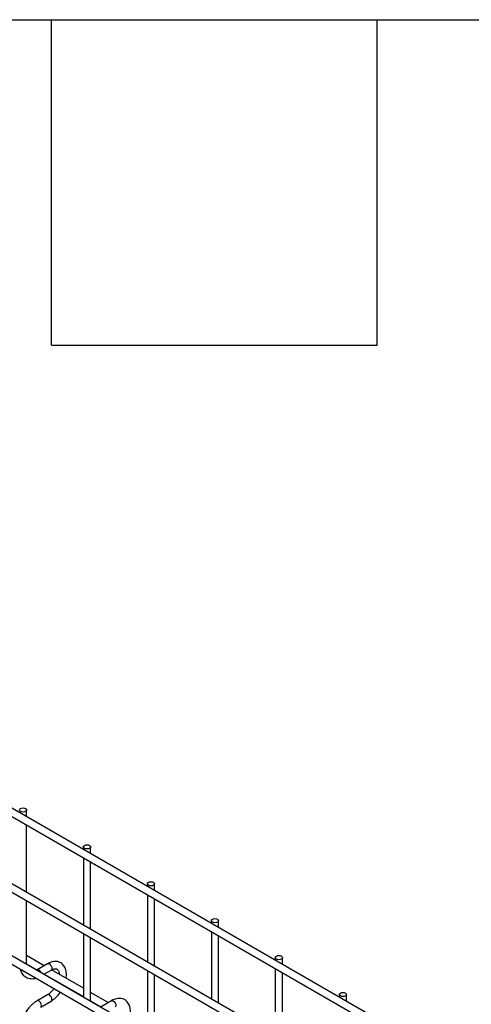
# Model space of a CAD drawing. Header units: inches. Extents: x 0.2 to 10.8, y 0.2 to 8.2.
# Tile 55 of 55: x 9.571 to 9.987, y 7.342 to 8.25. Entities that reach past the tile are written whole.
import ezdxf

# ---------------------------------------------------------------- set-up
doc = ezdxf.new("R2010")
doc.units = ezdxf.units.IN
doc.header["$MEASUREMENT"] = 0
doc.layers.add('TEXT', color=140, linetype='Continuous', lineweight=25)

msp = doc.modelspace()

# ---------------------------------------------------------------- linework, layer by layer
for p, q in [((8.98326, 7.85051), (9.98234, 7.27375)), ((9.98568, 7.27952), (8.98659, 7.85628)), ((8.98326, 7.78076), (9.98234, 7.204)), ((9.98568, 7.20978), (8.98659, 7.78653)), ((8.98326, 7.71442), (9.98234, 7.13766)), ((9.91374, 7.18496), (9.05433, 7.68108)), ((9.57722, 7.51532), (9.57722, 7.52156)), ((9.57722, 7.44557), (9.57722, 7.50762)), ((9.62948, 7.48754), (9.62948, 7.48515)), ((9.63615, 7.4813), (9.63615, 7.48754)), ((9.62948, 7.47745), (9.62948, 7.4154)), ((9.63615, 7.41155), (9.63615, 7.4736)), ((9.68841, 7.45352), (9.68841, 7.45113)), ((9.69507, 7.44728), (9.69507, 7.45352)), ((9.68841, 7.44343), (9.68841, 7.38139)), ((9.57722, 7.37985), (9.57722, 7.43787)), ((9.69507, 7.37754), (9.69507, 7.43959)), ((9.74733, 7.41951), (9.74733, 7.41712)), ((9.754, 7.41327), (9.754, 7.41951)), ((9.62948, 7.40771), (9.62948, 7.34906)), ((9.74733, 7.40942), (9.74733, 7.34737)), ((9.63615, 7.34584), (9.63615, 7.40386)), ((9.754, 7.34352), (9.754, 7.40557)), ((9.57722, 7.37985), (9.57708, 7.37931)), ((9.59342, 7.37803), (9.57722, 7.38739)), ((9.57726, 7.3792), (9.57724, 7.37987)), ((9.57725, 7.37967), (9.58674, 7.37419)), ((9.59647, 7.3798), (9.58689, 7.37427)), ((9.80626, 7.38549), (9.80626, 7.3831)), ((9.81292, 7.37925), (9.81292, 7.38549)), ((9.59302, 7.37011), (9.5998, 7.37402)), ((9.59342, 7.37034), (9.62948, 7.34952)), ((9.62948, 7.35722), (9.60011, 7.37417)), ((9.68841, 7.37369), (9.68841, 7.31504)), ((9.69507, 7.31182), (9.69507, 7.36984)), ((9.80626, 7.3754), (9.80626, 7.31335)), ((9.81292, 7.3095), (9.81292, 7.37155)), ((9.60585, 7.36316), (9.6057, 7.36279)), ((9.61153, 7.35942), (9.61169, 7.35979)), ((9.65235, 7.34402), (9.63615, 7.35337)), ((9.86518, 7.35147), (9.86518, 7.34908)), ((9.87185, 7.34523), (9.87185, 7.35147)), ((9.59647, 7.35122), (9.58689, 7.34569)), ((9.59023, 7.33991), (9.5998, 7.34544)), ((9.63615, 7.34584), (9.63601, 7.34529)), ((9.63619, 7.34519), (9.63617, 7.34586)), ((9.63617, 7.34566), (9.64567, 7.34017)), ((9.65539, 7.34578), (9.64582, 7.34025))]:
    msp.add_line(p, q)
at = {"flags": 128}
for points in [[(9.57625, 7.52292), (9.57697, 7.52229), (9.57722, 7.52156), (9.57697, 7.52082), (9.57625, 7.5202), (9.57516, 7.51978), (9.57389, 7.51963), (9.57261, 7.51978), (9.57153, 7.5202), (9.57081, 7.52082), (9.57055, 7.52156), (9.57081, 7.52229), (9.57153, 7.52292), (9.57261, 7.52334), (9.57389, 7.52348), (9.57516, 7.52334), (9.57625, 7.52292)], [(9.63517, 7.4889), (9.63589, 7.48828), (9.63615, 7.48754), (9.63589, 7.4868), (9.63517, 7.48618), (9.63409, 7.48576), (9.63281, 7.48562), (9.63154, 7.48576), (9.63046, 7.48618), (9.62973, 7.4868), (9.62948, 7.48754), (9.62973, 7.48828), (9.63046, 7.4889), (9.63154, 7.48932), (9.63281, 7.48946), (9.63409, 7.48932), (9.63517, 7.4889)], [(9.6941, 7.45488), (9.69482, 7.45426), (9.69507, 7.45352), (9.69482, 7.45279), (9.6941, 7.45216), (9.69301, 7.45175), (9.69174, 7.4516), (9.69046, 7.45175), (9.68938, 7.45216), (9.68866, 7.45279), (9.68841, 7.45352), (9.68866, 7.45426), (9.68938, 7.45488), (9.69046, 7.4553), (9.69174, 7.45545), (9.69301, 7.4553), (9.6941, 7.45488)], [(9.75302, 7.42087), (9.75374, 7.42024), (9.754, 7.41951), (9.75374, 7.41877), (9.75302, 7.41815), (9.75194, 7.41773), (9.75066, 7.41758), (9.74939, 7.41773), (9.74831, 7.41815), (9.74759, 7.41877), (9.74733, 7.41951), (9.74759, 7.42024), (9.74831, 7.42087), (9.74939, 7.42128), (9.75066, 7.42143), (9.75194, 7.42128), (9.75302, 7.42087)], [(9.59647, 7.3798), (9.59723, 7.37994), (9.59814, 7.37963)], [(9.59814, 7.37963), (9.59904, 7.3789), (9.5998, 7.37787), (9.60031, 7.37669), (9.60049, 7.37555), (9.60031, 7.37461), (9.5998, 7.37402), (9.5998, 7.37402)], [(9.81195, 7.38685), (9.81267, 7.38623), (9.81292, 7.38549), (9.81267, 7.38475), (9.81195, 7.38413), (9.81087, 7.38371), (9.80959, 7.38357), (9.80831, 7.38371), (9.80723, 7.38413), (9.80651, 7.38475), (9.80626, 7.38549), (9.80651, 7.38623), (9.80723, 7.38685), (9.80831, 7.38727), (9.80959, 7.38741), (9.81087, 7.38727), (9.81195, 7.38685)], [(9.58691, 7.37427), (9.58766, 7.37442), (9.58856, 7.3741), (9.58946, 7.37337), (9.59023, 7.37234), (9.59063, 7.37149)], [(9.60049, 7.34697), (9.60031, 7.34811), (9.5998, 7.34929), (9.59904, 7.35032), (9.59814, 7.35105), (9.59723, 7.35136), (9.59648, 7.35122)], [(9.87087, 7.35283), (9.8716, 7.35221), (9.87185, 7.35147), (9.8716, 7.35074), (9.87087, 7.35011), (9.86979, 7.34969), (9.86852, 7.34955), (9.86724, 7.34969), (9.86616, 7.35011), (9.86544, 7.35074), (9.86518, 7.35147), (9.86544, 7.35221), (9.86616, 7.35283), (9.86724, 7.35325), (9.86852, 7.3534), (9.86979, 7.35325), (9.87087, 7.35283)], [(9.58856, 7.34552), (9.58766, 7.34584), (9.58689, 7.34569), (9.58688, 7.34568)], [(9.59022, 7.33991), (9.59023, 7.33991), (9.59074, 7.3405), (9.59092, 7.34144), (9.59074, 7.34259), (9.59023, 7.34376), (9.58946, 7.3448), (9.58856, 7.34552)], [(9.59981, 7.34544), (9.60031, 7.34603), (9.60049, 7.34697)], [(9.65539, 7.34578), (9.65616, 7.34593), (9.65706, 7.34561)], [(9.65706, 7.34561), (9.65796, 7.34489), (9.65873, 7.34385), (9.65924, 7.34268), (9.65942, 7.34153), (9.65924, 7.34059), (9.65873, 7.34), (9.65873, 7.34)]]:
    msp.add_lwpolyline(points, dxfattribs=at)
for points, knots in [([(9.61358, 7.3664), (9.61358, 7.3664), (9.61373, 7.36717), (9.61384, 7.36868), (9.61386, 7.37091), (9.61359, 7.37306), (9.61305, 7.3751), (9.6122, 7.377), (9.61104, 7.37868), (9.60953, 7.38011), (9.60768, 7.3812), (9.60558, 7.38184), (9.60334, 7.38199), (9.60109, 7.38172), (9.59883, 7.38098), (9.59728, 7.38031), (9.59651, 7.37981), (9.59647, 7.37979)], [0, 0, 0, 0, 0.0003665, 0.0696048, 0.1406115, 0.2129743, 0.2862365, 0.360081, 0.4344547, 0.5100112, 0.5884257, 0.6724964, 0.7513508, 0.8322486, 0.9140783, 0.9951952, 1, 1, 1, 1]), ([(9.57114, 7.37504), (9.57134, 7.37436), (9.57176, 7.37295), (9.57276, 7.37104), (9.57408, 7.36931), (9.57575, 7.36786), (9.57776, 7.36676), (9.58001, 7.36613), (9.58238, 7.366), (9.58429, 7.36617), (9.58541, 7.36652), (9.58572, 7.36662)], [0, 0, 0, 0, 0.106995, 0.221, 0.33597, 0.453102, 0.574944, 0.705362, 0.826691, 0.950734, 1, 1, 1, 1]), ([(9.5869, 7.37429), (9.5868, 7.37422), (9.5866, 7.37409), (9.58642, 7.37401), (9.58633, 7.37397)], [0, 0, 0, 0, 0.490578, 1, 1, 1, 1]), ([(9.5998, 7.374), (9.6001, 7.37417), (9.60083, 7.37459), (9.60192, 7.375), (9.60302, 7.37525), (9.60398, 7.37528), (9.60479, 7.37512), (9.60545, 7.37479), (9.60604, 7.37421), (9.60657, 7.37332), (9.60695, 7.37213), (9.60716, 7.37104), (9.60715, 7.37029), (9.60715, 7.37011)], [0, 0, 0, 0, 0.059799, 0.147643, 0.236682, 0.328758, 0.428876, 0.549805, 0.669101, 0.771212, 0.870686, 0.96917, 1, 1, 1, 1]), ([(9.60251, 7.35693), (9.60229, 7.35664), (9.60172, 7.35587), (9.60072, 7.3547), (9.59949, 7.35345), (9.5982, 7.35236), (9.59717, 7.35161), (9.59661, 7.35131), (9.59647, 7.35124)], [0, 0, 0, 0, 0.117823, 0.3127, 0.511282, 0.719943, 0.932578, 1, 1, 1, 1]), ([(9.5998, 7.34545), (9.60047, 7.34586), (9.60181, 7.34669), (9.60376, 7.34831), (9.60548, 7.35001), (9.6069, 7.35169), (9.6078, 7.35282), (9.60822, 7.35347), (9.60829, 7.35359)], [0, 0, 0, 0, 0.213133, 0.430294, 0.652878, 0.815344, 0.966431, 1, 1, 1, 1]), ([(9.5869, 7.34566), (9.58633, 7.34532), (9.58501, 7.34455), (9.58304, 7.343), (9.58104, 7.34115), (9.57937, 7.33932), (9.57796, 7.33756), (9.57662, 7.33571), (9.57578, 7.33431), (9.5753, 7.33351)], [0, 0, 0, 0, 0.128323, 0.298784, 0.46066, 0.614698, 0.726124, 0.844989, 1, 1, 1, 1]), ([(9.6725, 7.33238), (9.6725, 7.33239), (9.67266, 7.33315), (9.67276, 7.33466), (9.67278, 7.33689), (9.67252, 7.33904), (9.67198, 7.34109), (9.67113, 7.34298), (9.66996, 7.34466), (9.66846, 7.34609), (9.6666, 7.34719), (9.6645, 7.34782), (9.66227, 7.34798), (9.66002, 7.3477), (9.65776, 7.34697), (9.6562, 7.3463), (9.65544, 7.3458), (9.65539, 7.34577)], [0, 0, 0, 0, 0.0003665, 0.0696048, 0.1406115, 0.2129743, 0.2862365, 0.360081, 0.4344547, 0.5100112, 0.5884257, 0.6724964, 0.7513508, 0.8322486, 0.9140783, 0.9951952, 1, 1, 1, 1])]:
    msp.add_open_spline(points, degree=3, knots=knots)
at = {"layer": 'TEXT'}
for p, q in [((0.25, 8.25), (10.75, 8.25)), ((9.6, 7.95), (9.6, 8.25)), ((9.9, 7.95), (9.9, 8.25)), ((9.6, 7.95), (9.9, 7.95))]:
    msp.add_line(p, q, dxfattribs=at)

doc.saveas('drawing.dxf')
